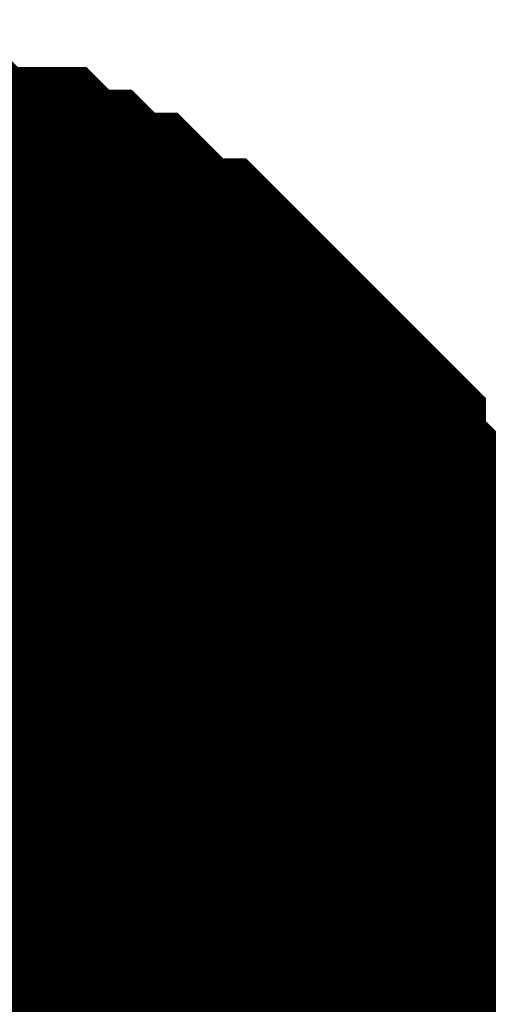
# Model space of a CAD drawing. Header units: inches. Extents: x 0 to 292, y 0 to 193.
# Tile 249 of 256: x 223.406 to 223.806, y 129.375 to 130.215. Entities that reach past the tile are written whole.
import ezdxf

# ---------------------------------------------------------------- set-up
doc = ezdxf.new("R2010")
doc.units = ezdxf.units.IN
doc.layers.add('Sheet', color=255, linetype='Continuous')

msp = doc.modelspace()

# ---------------------------------------------------------------- linework, layer by layer
at = {"layer": 'Sheet'}
for points in [[(39.16229, 149.51634, 0.29972, 0.29972, 0), (47.287, 149.51634, 0.29972, 0.29972, 0), (47.287, 129.53795, 0.29972, 0.29972, 0), (53.89198, 129.53795, 0.29972, 0.29972, 0), (74.4668, 129.53795, 0.29972, 0.29972, 0), (90.03429, 129.53795, 0.29972, 0.29972, 0), (138.95792, 129.53795, 0.29972, 0.29972, 0), (164.34522, 129.53795, 0.29972, 0.29972, 0), (184.90055, 129.53795, 0.29972, 0.29972, 0), (201.65655, 129.53795, 0.29972, 0.29972, 0), (223.24452, 129.53795, 0.29972, 0.29972, 0), (248.2811, 129.53795, 0.29972, 0.29972, 0), (264.88124, 129.53795, 0.29972, 0.29972, 0), (264.88124, 138.52335, 0.29972, 0.29972, 0)], [(223.24452, 130.04472, 0.29972, 0.29972, 0), (223.264, 130.04472, 0.29972, 0.29972, 0), (223.30297, 130.04472, 0.29972, 0.29972, 0), (223.32245, 130.04472, 0.29972, 0.29972, 0), (223.34194, 130.02523, 0.29972, 0.29972, 0), (223.36142, 130.02523, 0.29972, 0.29972, 0), (223.40039, 130.02523, 0.29972, 0.29972, 0), (223.41987, 130.00574, 0.29972, 0.29972, 0), (223.43935, 130.00574, 0.29972, 0.29972, 0), (223.45884, 129.98624, 0.29972, 0.29972, 0), (223.47832, 129.98624, 0.29972, 0.29972, 0), (223.49781, 129.96675, 0.29972, 0.29972, 0), (223.51729, 129.94726, 0.29972, 0.29972, 0), (223.53677, 129.94726, 0.29972, 0.29972, 0), (223.55626, 129.92777, 0.29972, 0.29972, 0), (223.57574, 129.90828, 0.29972, 0.29972, 0), (223.59522, 129.88879, 0.29972, 0.29972, 0), (223.61471, 129.8693, 0.29972, 0.29972, 0), (223.63419, 129.84981, 0.29972, 0.29972, 0), (223.65368, 129.83032, 0.29972, 0.29972, 0), (223.65368, 129.81082, 0.29972, 0.29972, 0), (223.67316, 129.79133, 0.29972, 0.29972, 0), (223.69264, 129.77184, 0.29972, 0.29972, 0), (223.69264, 129.75235, 0.29972, 0.29972, 0), (223.71213, 129.73286, 0.29972, 0.29972, 0), (223.71213, 129.71337, 0.29972, 0.29972, 0), (223.73161, 129.69388, 0.29972, 0.29972, 0), (223.73161, 129.65489, 0.29972, 0.29972, 0), (223.73161, 129.6354, 0.29972, 0.29972, 0), (223.75109, 129.61591, 0.29972, 0.29972, 0), (223.75109, 129.59642, 0.29972, 0.29972, 0), (223.75109, 129.55744, 0.29972, 0.29972, 0), (223.75109, 129.53795, 0.29972, 0.29972, 0)], [(223.24452, 130.04472, 0.29972, 0.29972, 0), (223.264, 130.04472, 0.29972, 0.29972, 0), (223.30297, 130.04472, 0.29972, 0.29972, 0), (223.32245, 130.04472, 0.29972, 0.29972, 0), (223.34194, 130.02523, 0.29972, 0.29972, 0), (223.36142, 130.02523, 0.29972, 0.29972, 0), (223.40039, 130.02523, 0.29972, 0.29972, 0), (223.41987, 130.00574, 0.29972, 0.29972, 0), (223.43935, 130.00574, 0.29972, 0.29972, 0), (223.45884, 129.98624, 0.29972, 0.29972, 0), (223.47832, 129.98624, 0.29972, 0.29972, 0), (223.49781, 129.96675, 0.29972, 0.29972, 0), (223.51729, 129.94726, 0.29972, 0.29972, 0), (223.53677, 129.94726, 0.29972, 0.29972, 0), (223.55626, 129.92777, 0.29972, 0.29972, 0), (223.57574, 129.90828, 0.29972, 0.29972, 0), (223.59522, 129.88879, 0.29972, 0.29972, 0), (223.61471, 129.8693, 0.29972, 0.29972, 0), (223.63419, 129.84981, 0.29972, 0.29972, 0), (223.65368, 129.83032, 0.29972, 0.29972, 0), (223.65368, 129.81082, 0.29972, 0.29972, 0), (223.67316, 129.79133, 0.29972, 0.29972, 0), (223.69264, 129.77184, 0.29972, 0.29972, 0), (223.69264, 129.75235, 0.29972, 0.29972, 0), (223.71213, 129.73286, 0.29972, 0.29972, 0), (223.71213, 129.71337, 0.29972, 0.29972, 0), (223.73161, 129.69388, 0.29972, 0.29972, 0), (223.73161, 129.65489, 0.29972, 0.29972, 0), (223.73161, 129.6354, 0.29972, 0.29972, 0), (223.75109, 129.61591, 0.29972, 0.29972, 0), (223.75109, 129.59642, 0.29972, 0.29972, 0), (223.75109, 129.55744, 0.29972, 0.29972, 0), (223.75109, 129.53795, 0.29972, 0.29972, 0)], [(223.24452, 130.04472, 0.29972, 0.29972, 0), (223.264, 130.04472, 0.29972, 0.29972, 0), (223.30297, 130.04472, 0.29972, 0.29972, 0), (223.32245, 130.04472, 0.29972, 0.29972, 0), (223.34194, 130.02523, 0.29972, 0.29972, 0), (223.36142, 130.02523, 0.29972, 0.29972, 0), (223.40039, 130.02523, 0.29972, 0.29972, 0), (223.41987, 130.00574, 0.29972, 0.29972, 0), (223.43935, 130.00574, 0.29972, 0.29972, 0), (223.45884, 129.98624, 0.29972, 0.29972, 0), (223.47832, 129.98624, 0.29972, 0.29972, 0), (223.49781, 129.96675, 0.29972, 0.29972, 0), (223.51729, 129.94726, 0.29972, 0.29972, 0), (223.53677, 129.94726, 0.29972, 0.29972, 0), (223.55626, 129.92777, 0.29972, 0.29972, 0), (223.57574, 129.90828, 0.29972, 0.29972, 0), (223.59522, 129.88879, 0.29972, 0.29972, 0), (223.61471, 129.8693, 0.29972, 0.29972, 0), (223.63419, 129.84981, 0.29972, 0.29972, 0), (223.65368, 129.83032, 0.29972, 0.29972, 0), (223.65368, 129.81082, 0.29972, 0.29972, 0), (223.67316, 129.79133, 0.29972, 0.29972, 0), (223.69264, 129.77184, 0.29972, 0.29972, 0), (223.69264, 129.75235, 0.29972, 0.29972, 0), (223.71213, 129.73286, 0.29972, 0.29972, 0), (223.71213, 129.71337, 0.29972, 0.29972, 0), (223.73161, 129.69388, 0.29972, 0.29972, 0), (223.73161, 129.65489, 0.29972, 0.29972, 0), (223.73161, 129.6354, 0.29972, 0.29972, 0), (223.75109, 129.61591, 0.29972, 0.29972, 0), (223.75109, 129.59642, 0.29972, 0.29972, 0), (223.75109, 129.55744, 0.29972, 0.29972, 0), (223.75109, 129.53795, 0.29972, 0.29972, 0)], [(223.24452, 130.04472, 0.29972, 0.29972, 0), (223.264, 130.04472, 0.29972, 0.29972, 0), (223.30297, 130.04472, 0.29972, 0.29972, 0), (223.32245, 130.04472, 0.29972, 0.29972, 0), (223.34194, 130.02523, 0.29972, 0.29972, 0), (223.36142, 130.02523, 0.29972, 0.29972, 0), (223.40039, 130.02523, 0.29972, 0.29972, 0), (223.41987, 130.00574, 0.29972, 0.29972, 0), (223.43935, 130.00574, 0.29972, 0.29972, 0), (223.45884, 129.98624, 0.29972, 0.29972, 0), (223.47832, 129.98624, 0.29972, 0.29972, 0), (223.49781, 129.96675, 0.29972, 0.29972, 0), (223.51729, 129.94726, 0.29972, 0.29972, 0), (223.53677, 129.94726, 0.29972, 0.29972, 0), (223.55626, 129.92777, 0.29972, 0.29972, 0), (223.57574, 129.90828, 0.29972, 0.29972, 0), (223.59522, 129.88879, 0.29972, 0.29972, 0), (223.61471, 129.8693, 0.29972, 0.29972, 0), (223.63419, 129.84981, 0.29972, 0.29972, 0), (223.65368, 129.83032, 0.29972, 0.29972, 0), (223.65368, 129.81082, 0.29972, 0.29972, 0), (223.67316, 129.79133, 0.29972, 0.29972, 0), (223.69264, 129.77184, 0.29972, 0.29972, 0), (223.69264, 129.75235, 0.29972, 0.29972, 0), (223.71213, 129.73286, 0.29972, 0.29972, 0), (223.71213, 129.71337, 0.29972, 0.29972, 0), (223.73161, 129.69388, 0.29972, 0.29972, 0), (223.73161, 129.65489, 0.29972, 0.29972, 0), (223.73161, 129.6354, 0.29972, 0.29972, 0), (223.75109, 129.61591, 0.29972, 0.29972, 0), (223.75109, 129.59642, 0.29972, 0.29972, 0), (223.75109, 129.55744, 0.29972, 0.29972, 0), (223.75109, 129.53795, 0.29972, 0.29972, 0)], [(223.34194, 130.02523, 0.09906, 0.09906, 0), (223.36142, 130.02523, 0.09906, 0.09906, 0), (223.40039, 130.02523, 0.09906, 0.09906, 0), (223.41987, 130.00574, 0.09906, 0.09906, 0), (223.43935, 130.00574, 0.09906, 0.09906, 0), (223.45884, 129.98624, 0.09906, 0.09906, 0), (223.47832, 129.98624, 0.09906, 0.09906, 0), (223.49781, 129.96675, 0.09906, 0.09906, 0), (223.51729, 129.94726, 0.09906, 0.09906, 0), (223.53677, 129.94726, 0.09906, 0.09906, 0), (223.55626, 129.92777, 0.09906, 0.09906, 0), (223.57574, 129.90828, 0.09906, 0.09906, 0), (223.59522, 129.88879, 0.09906, 0.09906, 0), (223.61471, 129.8693, 0.09906, 0.09906, 0), (223.63419, 129.84981, 0.09906, 0.09906, 0), (223.65368, 129.83032, 0.09906, 0.09906, 0), (223.65368, 129.81082, 0.09906, 0.09906, 0), (223.67316, 129.79133, 0.09906, 0.09906, 0), (223.69264, 129.77184, 0.09906, 0.09906, 0), (223.69264, 129.75235, 0.09906, 0.09906, 0), (223.71213, 129.73286, 0.09906, 0.09906, 0), (223.71213, 129.71337, 0.09906, 0.09906, 0), (223.73161, 129.69388, 0.09906, 0.09906, 0), (223.73161, 129.65489, 0.09906, 0.09906, 0), (223.73161, 129.6354, 0.09906, 0.09906, 0), (223.75109, 129.61591, 0.09906, 0.09906, 0), (223.75109, 129.59642, 0.09906, 0.09906, 0), (223.75109, 129.55744, 0.09906, 0.09906, 0), (223.75109, 129.53795, 0.09906, 0.09906, 0)], [(223.34194, 130.02523, 0.09906, 0.09906, 0), (223.36142, 130.02523, 0.09906, 0.09906, 0), (223.40039, 130.02523, 0.09906, 0.09906, 0), (223.41987, 130.00574, 0.09906, 0.09906, 0), (223.43935, 130.00574, 0.09906, 0.09906, 0), (223.45884, 129.98624, 0.09906, 0.09906, 0), (223.47832, 129.98624, 0.09906, 0.09906, 0), (223.49781, 129.96675, 0.09906, 0.09906, 0), (223.51729, 129.94726, 0.09906, 0.09906, 0), (223.53677, 129.94726, 0.09906, 0.09906, 0), (223.55626, 129.92777, 0.09906, 0.09906, 0), (223.57574, 129.90828, 0.09906, 0.09906, 0), (223.59522, 129.88879, 0.09906, 0.09906, 0), (223.61471, 129.8693, 0.09906, 0.09906, 0), (223.63419, 129.84981, 0.09906, 0.09906, 0), (223.65368, 129.83032, 0.09906, 0.09906, 0), (223.65368, 129.81082, 0.09906, 0.09906, 0), (223.67316, 129.79133, 0.09906, 0.09906, 0), (223.69264, 129.77184, 0.09906, 0.09906, 0), (223.69264, 129.75235, 0.09906, 0.09906, 0), (223.71213, 129.73286, 0.09906, 0.09906, 0), (223.71213, 129.71337, 0.09906, 0.09906, 0), (223.73161, 129.69388, 0.09906, 0.09906, 0), (223.73161, 129.65489, 0.09906, 0.09906, 0), (223.73161, 129.6354, 0.09906, 0.09906, 0), (223.75109, 129.61591, 0.09906, 0.09906, 0), (223.75109, 129.59642, 0.09906, 0.09906, 0), (223.75109, 129.55744, 0.09906, 0.09906, 0), (223.75109, 129.53795, 0.09906, 0.09906, 0)], [(223.34194, 130.02523, 0.09906, 0.09906, 0), (223.36142, 130.02523, 0.09906, 0.09906, 0), (223.40039, 130.02523, 0.09906, 0.09906, 0), (223.41987, 130.00574, 0.09906, 0.09906, 0), (223.43935, 130.00574, 0.09906, 0.09906, 0), (223.45884, 129.98624, 0.09906, 0.09906, 0), (223.47832, 129.98624, 0.09906, 0.09906, 0), (223.49781, 129.96675, 0.09906, 0.09906, 0), (223.51729, 129.94726, 0.09906, 0.09906, 0), (223.53677, 129.94726, 0.09906, 0.09906, 0), (223.55626, 129.92777, 0.09906, 0.09906, 0), (223.57574, 129.90828, 0.09906, 0.09906, 0), (223.59522, 129.88879, 0.09906, 0.09906, 0), (223.61471, 129.8693, 0.09906, 0.09906, 0), (223.63419, 129.84981, 0.09906, 0.09906, 0), (223.65368, 129.83032, 0.09906, 0.09906, 0), (223.65368, 129.81082, 0.09906, 0.09906, 0), (223.67316, 129.79133, 0.09906, 0.09906, 0), (223.69264, 129.77184, 0.09906, 0.09906, 0), (223.69264, 129.75235, 0.09906, 0.09906, 0), (223.71213, 129.73286, 0.09906, 0.09906, 0), (223.71213, 129.71337, 0.09906, 0.09906, 0), (223.73161, 129.69388, 0.09906, 0.09906, 0), (223.73161, 129.65489, 0.09906, 0.09906, 0), (223.73161, 129.6354, 0.09906, 0.09906, 0), (223.75109, 129.61591, 0.09906, 0.09906, 0), (223.75109, 129.59642, 0.09906, 0.09906, 0), (223.75109, 129.55744, 0.09906, 0.09906, 0), (223.75109, 129.53795, 0.09906, 0.09906, 0)], [(223.34194, 130.02523, 0.09906, 0.09906, 0), (223.36142, 130.02523, 0.09906, 0.09906, 0), (223.40039, 130.02523, 0.09906, 0.09906, 0), (223.41987, 130.00574, 0.09906, 0.09906, 0), (223.43935, 130.00574, 0.09906, 0.09906, 0), (223.45884, 129.98624, 0.09906, 0.09906, 0), (223.47832, 129.98624, 0.09906, 0.09906, 0), (223.49781, 129.96675, 0.09906, 0.09906, 0), (223.51729, 129.94726, 0.09906, 0.09906, 0), (223.53677, 129.94726, 0.09906, 0.09906, 0), (223.55626, 129.92777, 0.09906, 0.09906, 0), (223.57574, 129.90828, 0.09906, 0.09906, 0), (223.59522, 129.88879, 0.09906, 0.09906, 0), (223.61471, 129.8693, 0.09906, 0.09906, 0), (223.63419, 129.84981, 0.09906, 0.09906, 0), (223.65368, 129.83032, 0.09906, 0.09906, 0), (223.65368, 129.81082, 0.09906, 0.09906, 0), (223.67316, 129.79133, 0.09906, 0.09906, 0), (223.69264, 129.77184, 0.09906, 0.09906, 0), (223.69264, 129.75235, 0.09906, 0.09906, 0), (223.71213, 129.73286, 0.09906, 0.09906, 0), (223.71213, 129.71337, 0.09906, 0.09906, 0), (223.73161, 129.69388, 0.09906, 0.09906, 0), (223.73161, 129.65489, 0.09906, 0.09906, 0), (223.73161, 129.6354, 0.09906, 0.09906, 0), (223.75109, 129.61591, 0.09906, 0.09906, 0), (223.75109, 129.59642, 0.09906, 0.09906, 0), (223.75109, 129.55744, 0.09906, 0.09906, 0), (223.75109, 129.53795, 0.09906, 0.09906, 0)], [(223.75109, 129.53795, 0.29972, 0.29972, 0), (223.75109, 129.51846, 0.29972, 0.29972, 0), (223.75109, 129.47947, 0.29972, 0.29972, 0), (223.75109, 129.45998, 0.29972, 0.29972, 0), (223.73161, 129.44049, 0.29972, 0.29972, 0), (223.73161, 129.40151, 0.29972, 0.29972, 0), (223.73161, 129.38202, 0.29972, 0.29972, 0), (223.71213, 129.36253, 0.29972, 0.29972, 0), (223.71213, 129.34304, 0.29972, 0.29972, 0), (223.69264, 129.30405, 0.29972, 0.29972, 0), (223.69264, 129.28456, 0.29972, 0.29972, 0), (223.67316, 129.26507, 0.29972, 0.29972, 0), (223.65368, 129.24558, 0.29972, 0.29972, 0), (223.65368, 129.22609, 0.29972, 0.29972, 0), (223.63419, 129.2066, 0.29972, 0.29972, 0)], [(223.75109, 129.53795, 0.29972, 0.29972, 0), (223.75109, 129.51846, 0.29972, 0.29972, 0), (223.75109, 129.47947, 0.29972, 0.29972, 0), (223.75109, 129.45998, 0.29972, 0.29972, 0), (223.73161, 129.44049, 0.29972, 0.29972, 0), (223.73161, 129.40151, 0.29972, 0.29972, 0), (223.73161, 129.38202, 0.29972, 0.29972, 0), (223.71213, 129.36253, 0.29972, 0.29972, 0), (223.71213, 129.34304, 0.29972, 0.29972, 0), (223.69264, 129.30405, 0.29972, 0.29972, 0), (223.69264, 129.28456, 0.29972, 0.29972, 0), (223.67316, 129.26507, 0.29972, 0.29972, 0), (223.65368, 129.24558, 0.29972, 0.29972, 0), (223.65368, 129.22609, 0.29972, 0.29972, 0), (223.63419, 129.2066, 0.29972, 0.29972, 0)], [(223.75109, 129.53795, 0.29972, 0.29972, 0), (223.75109, 129.51846, 0.29972, 0.29972, 0), (223.75109, 129.47947, 0.29972, 0.29972, 0), (223.75109, 129.45998, 0.29972, 0.29972, 0), (223.73161, 129.44049, 0.29972, 0.29972, 0), (223.73161, 129.40151, 0.29972, 0.29972, 0), (223.73161, 129.38202, 0.29972, 0.29972, 0), (223.71213, 129.36253, 0.29972, 0.29972, 0), (223.71213, 129.34304, 0.29972, 0.29972, 0), (223.69264, 129.30405, 0.29972, 0.29972, 0), (223.69264, 129.28456, 0.29972, 0.29972, 0), (223.67316, 129.26507, 0.29972, 0.29972, 0), (223.65368, 129.24558, 0.29972, 0.29972, 0), (223.65368, 129.22609, 0.29972, 0.29972, 0), (223.63419, 129.2066, 0.29972, 0.29972, 0)], [(223.75109, 129.53795, 0.29972, 0.29972, 0), (223.75109, 129.51846, 0.29972, 0.29972, 0), (223.75109, 129.47947, 0.29972, 0.29972, 0), (223.75109, 129.45998, 0.29972, 0.29972, 0), (223.73161, 129.44049, 0.29972, 0.29972, 0), (223.73161, 129.40151, 0.29972, 0.29972, 0), (223.73161, 129.38202, 0.29972, 0.29972, 0), (223.71213, 129.36253, 0.29972, 0.29972, 0), (223.71213, 129.34304, 0.29972, 0.29972, 0), (223.69264, 129.30405, 0.29972, 0.29972, 0), (223.69264, 129.28456, 0.29972, 0.29972, 0), (223.67316, 129.26507, 0.29972, 0.29972, 0), (223.65368, 129.24558, 0.29972, 0.29972, 0), (223.65368, 129.22609, 0.29972, 0.29972, 0), (223.63419, 129.2066, 0.29972, 0.29972, 0)], [(223.75109, 129.53795, 0.29972, 0.29972, 0), (223.75109, 129.53795, 0.29972, 0.29972, 0), (223.75109, 129.53795, 0.29972, 0.29972, 0), (223.75109, 129.53795, 0.29972, 0.29972, 0), (223.75109, 129.53795, 0.29972, 0.29972, 0), (223.75109, 129.53795, 0.29972, 0.29972, 0), (223.75109, 129.53795, 0.29972, 0.29972, 0), (223.75109, 129.53795, 0.29972, 0.29972, 0), (223.75109, 129.53795, 0.29972, 0.29972, 0), (223.75109, 129.53795, 0.29972, 0.29972, 0), (223.75109, 129.53795, 0.29972, 0.29972, 0), (223.75109, 129.53795, 0.29972, 0.29972, 0), (223.75109, 129.53795, 0.29972, 0.29972, 0), (223.75109, 129.53795, 0.29972, 0.29972, 0), (223.75109, 129.53795, 0.29972, 0.29972, 0), (223.75109, 129.53795, 0.29972, 0.29972, 0), (223.75109, 129.53795, 0.29972, 0.29972, 0), (223.75109, 129.53795, 0.29972, 0.29972, 0), (223.75109, 129.53795, 0.29972, 0.29972, 0), (223.75109, 129.53795, 0.29972, 0.29972, 0), (223.75109, 129.53795, 0.29972, 0.29972, 0), (223.75109, 129.53795, 0.29972, 0.29972, 0), (223.75109, 129.53795, 0.29972, 0.29972, 0), (223.75109, 129.53795, 0.29972, 0.29972, 0), (223.75109, 129.53795, 0.29972, 0.29972, 0), (223.75109, 129.53795, 0.29972, 0.29972, 0), (223.75109, 129.53795, 0.29972, 0.29972, 0), (223.75109, 129.53795, 0.29972, 0.29972, 0), (223.75109, 129.53795, 0.29972, 0.29972, 0), (223.75109, 129.53795, 0.29972, 0.29972, 0), (223.75109, 129.53795, 0.29972, 0.29972, 0), (223.75109, 129.53795, 0.29972, 0.29972, 0), (223.75109, 129.53795, 0.29972, 0.29972, 0)], [(223.75109, 129.53795, 0.29972, 0.29972, 0), (223.75109, 129.53795, 0.29972, 0.29972, 0)], [(223.75109, 129.53795, 0.29972, 0.29972, 0), (223.75109, 129.53795, 0.29972, 0.29972, 0), (223.75109, 129.53795, 0.29972, 0.29972, 0), (223.75109, 129.53795, 0.29972, 0.29972, 0), (223.75109, 129.53795, 0.29972, 0.29972, 0), (223.75109, 129.53795, 0.29972, 0.29972, 0), (223.75109, 129.53795, 0.29972, 0.29972, 0), (223.75109, 129.53795, 0.29972, 0.29972, 0), (223.75109, 129.53795, 0.29972, 0.29972, 0), (223.75109, 129.53795, 0.29972, 0.29972, 0), (223.75109, 129.53795, 0.29972, 0.29972, 0), (223.75109, 129.53795, 0.29972, 0.29972, 0), (223.75109, 129.53795, 0.29972, 0.29972, 0), (223.75109, 129.53795, 0.29972, 0.29972, 0), (223.75109, 129.53795, 0.29972, 0.29972, 0), (223.75109, 129.53795, 0.29972, 0.29972, 0), (223.75109, 129.53795, 0.29972, 0.29972, 0), (223.75109, 129.53795, 0.29972, 0.29972, 0), (223.75109, 129.53795, 0.29972, 0.29972, 0), (223.75109, 129.53795, 0.29972, 0.29972, 0), (223.75109, 129.53795, 0.29972, 0.29972, 0), (223.75109, 129.53795, 0.29972, 0.29972, 0), (223.75109, 129.53795, 0.29972, 0.29972, 0), (223.75109, 129.53795, 0.29972, 0.29972, 0), (223.75109, 129.53795, 0.29972, 0.29972, 0), (223.75109, 129.53795, 0.29972, 0.29972, 0), (223.75109, 129.53795, 0.29972, 0.29972, 0), (223.75109, 129.53795, 0.29972, 0.29972, 0), (223.75109, 129.53795, 0.29972, 0.29972, 0), (223.75109, 129.53795, 0.29972, 0.29972, 0), (223.75109, 129.53795, 0.29972, 0.29972, 0), (223.75109, 129.53795, 0.29972, 0.29972, 0), (223.75109, 129.53795, 0.29972, 0.29972, 0)], [(223.75109, 129.53795, 0.29972, 0.29972, 0), (223.75109, 129.53795, 0.29972, 0.29972, 0)], [(223.75109, 129.53795, 0.29972, 0.29972, 0), (223.75109, 129.53795, 0.29972, 0.29972, 0), (223.75109, 129.53795, 0.29972, 0.29972, 0), (223.75109, 129.53795, 0.29972, 0.29972, 0), (223.75109, 129.53795, 0.29972, 0.29972, 0), (223.75109, 129.53795, 0.29972, 0.29972, 0), (223.75109, 129.53795, 0.29972, 0.29972, 0), (223.75109, 129.53795, 0.29972, 0.29972, 0), (223.75109, 129.53795, 0.29972, 0.29972, 0), (223.75109, 129.53795, 0.29972, 0.29972, 0), (223.75109, 129.53795, 0.29972, 0.29972, 0), (223.75109, 129.53795, 0.29972, 0.29972, 0), (223.75109, 129.53795, 0.29972, 0.29972, 0), (223.75109, 129.53795, 0.29972, 0.29972, 0), (223.75109, 129.53795, 0.29972, 0.29972, 0), (223.75109, 129.53795, 0.29972, 0.29972, 0), (223.75109, 129.53795, 0.29972, 0.29972, 0), (223.75109, 129.53795, 0.29972, 0.29972, 0), (223.75109, 129.53795, 0.29972, 0.29972, 0), (223.75109, 129.53795, 0.29972, 0.29972, 0), (223.75109, 129.53795, 0.29972, 0.29972, 0), (223.75109, 129.53795, 0.29972, 0.29972, 0), (223.75109, 129.53795, 0.29972, 0.29972, 0), (223.75109, 129.53795, 0.29972, 0.29972, 0), (223.75109, 129.53795, 0.29972, 0.29972, 0), (223.75109, 129.53795, 0.29972, 0.29972, 0), (223.75109, 129.53795, 0.29972, 0.29972, 0), (223.75109, 129.53795, 0.29972, 0.29972, 0), (223.75109, 129.53795, 0.29972, 0.29972, 0), (223.75109, 129.53795, 0.29972, 0.29972, 0), (223.75109, 129.53795, 0.29972, 0.29972, 0), (223.75109, 129.53795, 0.29972, 0.29972, 0), (223.75109, 129.53795, 0.29972, 0.29972, 0)], [(223.75109, 129.53795, 0.29972, 0.29972, 0), (223.75109, 129.53795, 0.29972, 0.29972, 0)], [(223.75109, 129.53795, 0.29972, 0.29972, 0), (223.75109, 129.53795, 0.29972, 0.29972, 0), (223.75109, 129.53795, 0.29972, 0.29972, 0), (223.75109, 129.53795, 0.29972, 0.29972, 0), (223.75109, 129.53795, 0.29972, 0.29972, 0), (223.75109, 129.53795, 0.29972, 0.29972, 0), (223.75109, 129.53795, 0.29972, 0.29972, 0), (223.75109, 129.53795, 0.29972, 0.29972, 0), (223.75109, 129.53795, 0.29972, 0.29972, 0), (223.75109, 129.53795, 0.29972, 0.29972, 0), (223.75109, 129.53795, 0.29972, 0.29972, 0), (223.75109, 129.53795, 0.29972, 0.29972, 0), (223.75109, 129.53795, 0.29972, 0.29972, 0), (223.75109, 129.53795, 0.29972, 0.29972, 0), (223.75109, 129.53795, 0.29972, 0.29972, 0), (223.75109, 129.53795, 0.29972, 0.29972, 0), (223.75109, 129.53795, 0.29972, 0.29972, 0), (223.75109, 129.53795, 0.29972, 0.29972, 0), (223.75109, 129.53795, 0.29972, 0.29972, 0), (223.75109, 129.53795, 0.29972, 0.29972, 0), (223.75109, 129.53795, 0.29972, 0.29972, 0), (223.75109, 129.53795, 0.29972, 0.29972, 0), (223.75109, 129.53795, 0.29972, 0.29972, 0), (223.75109, 129.53795, 0.29972, 0.29972, 0), (223.75109, 129.53795, 0.29972, 0.29972, 0), (223.75109, 129.53795, 0.29972, 0.29972, 0), (223.75109, 129.53795, 0.29972, 0.29972, 0), (223.75109, 129.53795, 0.29972, 0.29972, 0), (223.75109, 129.53795, 0.29972, 0.29972, 0), (223.75109, 129.53795, 0.29972, 0.29972, 0), (223.75109, 129.53795, 0.29972, 0.29972, 0), (223.75109, 129.53795, 0.29972, 0.29972, 0), (223.75109, 129.53795, 0.29972, 0.29972, 0)], [(223.75109, 129.53795, 0.29972, 0.29972, 0), (223.75109, 129.53795, 0.29972, 0.29972, 0)], [(223.75109, 129.53795, 0.09906, 0.09906, 0), (223.75109, 129.51846, 0.09906, 0.09906, 0), (223.75109, 129.47947, 0.09906, 0.09906, 0), (223.75109, 129.45998, 0.09906, 0.09906, 0), (223.73161, 129.44049, 0.09906, 0.09906, 0), (223.73161, 129.40151, 0.09906, 0.09906, 0), (223.73161, 129.38202, 0.09906, 0.09906, 0), (223.71213, 129.36253, 0.09906, 0.09906, 0), (223.71213, 129.34304, 0.09906, 0.09906, 0), (223.69264, 129.30405, 0.09906, 0.09906, 0)], [(223.75109, 129.53795, 0.09906, 0.09906, 0), (223.75109, 129.51846, 0.09906, 0.09906, 0), (223.75109, 129.47947, 0.09906, 0.09906, 0), (223.75109, 129.45998, 0.09906, 0.09906, 0), (223.73161, 129.44049, 0.09906, 0.09906, 0), (223.73161, 129.40151, 0.09906, 0.09906, 0), (223.73161, 129.38202, 0.09906, 0.09906, 0), (223.71213, 129.36253, 0.09906, 0.09906, 0), (223.71213, 129.34304, 0.09906, 0.09906, 0), (223.69264, 129.30405, 0.09906, 0.09906, 0)], [(223.75109, 129.53795, 0.09906, 0.09906, 0), (223.75109, 129.51846, 0.09906, 0.09906, 0), (223.75109, 129.47947, 0.09906, 0.09906, 0), (223.75109, 129.45998, 0.09906, 0.09906, 0), (223.73161, 129.44049, 0.09906, 0.09906, 0), (223.73161, 129.40151, 0.09906, 0.09906, 0), (223.73161, 129.38202, 0.09906, 0.09906, 0), (223.71213, 129.36253, 0.09906, 0.09906, 0), (223.71213, 129.34304, 0.09906, 0.09906, 0), (223.69264, 129.30405, 0.09906, 0.09906, 0)], [(223.75109, 129.53795, 0.09906, 0.09906, 0), (223.75109, 129.51846, 0.09906, 0.09906, 0), (223.75109, 129.47947, 0.09906, 0.09906, 0), (223.75109, 129.45998, 0.09906, 0.09906, 0), (223.73161, 129.44049, 0.09906, 0.09906, 0), (223.73161, 129.40151, 0.09906, 0.09906, 0), (223.73161, 129.38202, 0.09906, 0.09906, 0), (223.71213, 129.36253, 0.09906, 0.09906, 0), (223.71213, 129.34304, 0.09906, 0.09906, 0), (223.69264, 129.30405, 0.09906, 0.09906, 0)], [(223.75109, 129.53795, 0.09906, 0.09906, 0), (223.75109, 129.53795, 0.09906, 0.09906, 0), (223.75109, 129.53795, 0.09906, 0.09906, 0), (223.75109, 129.53795, 0.09906, 0.09906, 0), (223.75109, 129.53795, 0.09906, 0.09906, 0), (223.75109, 129.53795, 0.09906, 0.09906, 0), (223.75109, 129.53795, 0.09906, 0.09906, 0), (223.75109, 129.53795, 0.09906, 0.09906, 0), (223.75109, 129.53795, 0.09906, 0.09906, 0), (223.75109, 129.53795, 0.09906, 0.09906, 0), (223.75109, 129.53795, 0.09906, 0.09906, 0), (223.75109, 129.53795, 0.09906, 0.09906, 0), (223.75109, 129.53795, 0.09906, 0.09906, 0), (223.75109, 129.53795, 0.09906, 0.09906, 0), (223.75109, 129.53795, 0.09906, 0.09906, 0), (223.75109, 129.53795, 0.09906, 0.09906, 0), (223.75109, 129.53795, 0.09906, 0.09906, 0), (223.75109, 129.53795, 0.09906, 0.09906, 0), (223.75109, 129.53795, 0.09906, 0.09906, 0), (223.75109, 129.53795, 0.09906, 0.09906, 0), (223.75109, 129.53795, 0.09906, 0.09906, 0), (223.75109, 129.53795, 0.09906, 0.09906, 0), (223.75109, 129.53795, 0.09906, 0.09906, 0), (223.75109, 129.53795, 0.09906, 0.09906, 0), (223.75109, 129.53795, 0.09906, 0.09906, 0), (223.75109, 129.53795, 0.09906, 0.09906, 0), (223.75109, 129.53795, 0.09906, 0.09906, 0), (223.75109, 129.53795, 0.09906, 0.09906, 0), (223.75109, 129.53795, 0.09906, 0.09906, 0), (223.75109, 129.53795, 0.09906, 0.09906, 0), (223.75109, 129.53795, 0.09906, 0.09906, 0), (223.75109, 129.53795, 0.09906, 0.09906, 0), (223.75109, 129.53795, 0.09906, 0.09906, 0)], [(223.75109, 129.53795, 0.09906, 0.09906, 0), (223.75109, 129.53795, 0.09906, 0.09906, 0)], [(223.75109, 129.53795, 0.09906, 0.09906, 0), (223.75109, 129.53795, 0.09906, 0.09906, 0), (223.75109, 129.53795, 0.09906, 0.09906, 0), (223.75109, 129.53795, 0.09906, 0.09906, 0), (223.75109, 129.53795, 0.09906, 0.09906, 0), (223.75109, 129.53795, 0.09906, 0.09906, 0), (223.75109, 129.53795, 0.09906, 0.09906, 0), (223.75109, 129.53795, 0.09906, 0.09906, 0), (223.75109, 129.53795, 0.09906, 0.09906, 0), (223.75109, 129.53795, 0.09906, 0.09906, 0), (223.75109, 129.53795, 0.09906, 0.09906, 0), (223.75109, 129.53795, 0.09906, 0.09906, 0), (223.75109, 129.53795, 0.09906, 0.09906, 0), (223.75109, 129.53795, 0.09906, 0.09906, 0), (223.75109, 129.53795, 0.09906, 0.09906, 0), (223.75109, 129.53795, 0.09906, 0.09906, 0), (223.75109, 129.53795, 0.09906, 0.09906, 0), (223.75109, 129.53795, 0.09906, 0.09906, 0), (223.75109, 129.53795, 0.09906, 0.09906, 0), (223.75109, 129.53795, 0.09906, 0.09906, 0), (223.75109, 129.53795, 0.09906, 0.09906, 0), (223.75109, 129.53795, 0.09906, 0.09906, 0), (223.75109, 129.53795, 0.09906, 0.09906, 0), (223.75109, 129.53795, 0.09906, 0.09906, 0), (223.75109, 129.53795, 0.09906, 0.09906, 0), (223.75109, 129.53795, 0.09906, 0.09906, 0), (223.75109, 129.53795, 0.09906, 0.09906, 0), (223.75109, 129.53795, 0.09906, 0.09906, 0), (223.75109, 129.53795, 0.09906, 0.09906, 0), (223.75109, 129.53795, 0.09906, 0.09906, 0), (223.75109, 129.53795, 0.09906, 0.09906, 0), (223.75109, 129.53795, 0.09906, 0.09906, 0), (223.75109, 129.53795, 0.09906, 0.09906, 0)], [(223.75109, 129.53795, 0.09906, 0.09906, 0), (223.75109, 129.53795, 0.09906, 0.09906, 0)], [(223.75109, 129.53795, 0.09906, 0.09906, 0), (223.75109, 129.53795, 0.09906, 0.09906, 0), (223.75109, 129.53795, 0.09906, 0.09906, 0), (223.75109, 129.53795, 0.09906, 0.09906, 0), (223.75109, 129.53795, 0.09906, 0.09906, 0), (223.75109, 129.53795, 0.09906, 0.09906, 0), (223.75109, 129.53795, 0.09906, 0.09906, 0), (223.75109, 129.53795, 0.09906, 0.09906, 0), (223.75109, 129.53795, 0.09906, 0.09906, 0), (223.75109, 129.53795, 0.09906, 0.09906, 0), (223.75109, 129.53795, 0.09906, 0.09906, 0), (223.75109, 129.53795, 0.09906, 0.09906, 0), (223.75109, 129.53795, 0.09906, 0.09906, 0), (223.75109, 129.53795, 0.09906, 0.09906, 0), (223.75109, 129.53795, 0.09906, 0.09906, 0), (223.75109, 129.53795, 0.09906, 0.09906, 0), (223.75109, 129.53795, 0.09906, 0.09906, 0), (223.75109, 129.53795, 0.09906, 0.09906, 0), (223.75109, 129.53795, 0.09906, 0.09906, 0), (223.75109, 129.53795, 0.09906, 0.09906, 0), (223.75109, 129.53795, 0.09906, 0.09906, 0), (223.75109, 129.53795, 0.09906, 0.09906, 0), (223.75109, 129.53795, 0.09906, 0.09906, 0), (223.75109, 129.53795, 0.09906, 0.09906, 0), (223.75109, 129.53795, 0.09906, 0.09906, 0), (223.75109, 129.53795, 0.09906, 0.09906, 0), (223.75109, 129.53795, 0.09906, 0.09906, 0), (223.75109, 129.53795, 0.09906, 0.09906, 0), (223.75109, 129.53795, 0.09906, 0.09906, 0), (223.75109, 129.53795, 0.09906, 0.09906, 0), (223.75109, 129.53795, 0.09906, 0.09906, 0), (223.75109, 129.53795, 0.09906, 0.09906, 0), (223.75109, 129.53795, 0.09906, 0.09906, 0)], [(223.75109, 129.53795, 0.09906, 0.09906, 0), (223.75109, 129.53795, 0.09906, 0.09906, 0)], [(223.75109, 129.53795, 0.09906, 0.09906, 0), (223.75109, 129.53795, 0.09906, 0.09906, 0), (223.75109, 129.53795, 0.09906, 0.09906, 0), (223.75109, 129.53795, 0.09906, 0.09906, 0), (223.75109, 129.53795, 0.09906, 0.09906, 0), (223.75109, 129.53795, 0.09906, 0.09906, 0), (223.75109, 129.53795, 0.09906, 0.09906, 0), (223.75109, 129.53795, 0.09906, 0.09906, 0), (223.75109, 129.53795, 0.09906, 0.09906, 0), (223.75109, 129.53795, 0.09906, 0.09906, 0), (223.75109, 129.53795, 0.09906, 0.09906, 0), (223.75109, 129.53795, 0.09906, 0.09906, 0), (223.75109, 129.53795, 0.09906, 0.09906, 0), (223.75109, 129.53795, 0.09906, 0.09906, 0), (223.75109, 129.53795, 0.09906, 0.09906, 0), (223.75109, 129.53795, 0.09906, 0.09906, 0), (223.75109, 129.53795, 0.09906, 0.09906, 0), (223.75109, 129.53795, 0.09906, 0.09906, 0), (223.75109, 129.53795, 0.09906, 0.09906, 0), (223.75109, 129.53795, 0.09906, 0.09906, 0), (223.75109, 129.53795, 0.09906, 0.09906, 0), (223.75109, 129.53795, 0.09906, 0.09906, 0), (223.75109, 129.53795, 0.09906, 0.09906, 0), (223.75109, 129.53795, 0.09906, 0.09906, 0), (223.75109, 129.53795, 0.09906, 0.09906, 0), (223.75109, 129.53795, 0.09906, 0.09906, 0), (223.75109, 129.53795, 0.09906, 0.09906, 0), (223.75109, 129.53795, 0.09906, 0.09906, 0), (223.75109, 129.53795, 0.09906, 0.09906, 0), (223.75109, 129.53795, 0.09906, 0.09906, 0), (223.75109, 129.53795, 0.09906, 0.09906, 0), (223.75109, 129.53795, 0.09906, 0.09906, 0), (223.75109, 129.53795, 0.09906, 0.09906, 0)], [(223.75109, 129.53795, 0.09906, 0.09906, 0), (223.75109, 129.53795, 0.09906, 0.09906, 0)]]:
    msp.add_lwpolyline(points, format="xyseb", dxfattribs=at)
msp.add_lwpolyline([(223.012, 129.54, 0.508, 0.508, 1), (223.52, 129.54, 0.508, 0.508, 1)], format="xyseb", close=True, dxfattribs=at)

doc.saveas('drawing.dxf')
